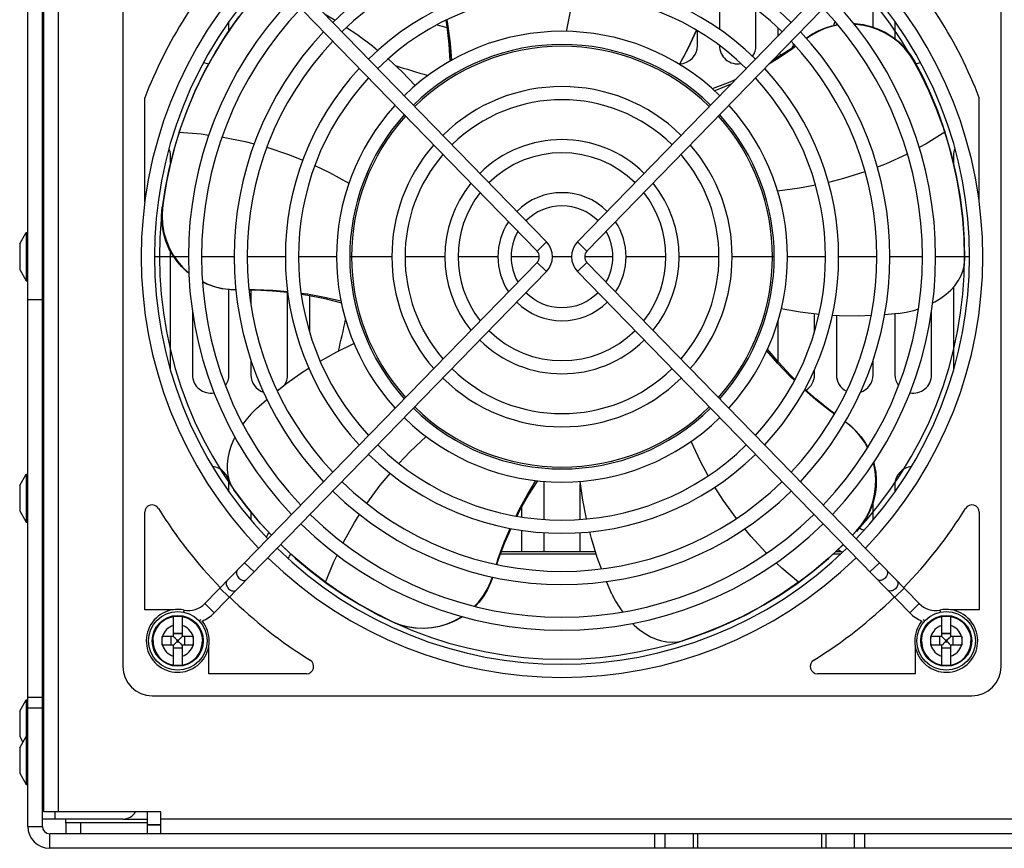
# Model space of a CAD drawing. Header units: millimetres. Extents: x -2579 to 1363, y -329 to 2298.
# Tile 124 of 256: x -1822 to -1687, y 1886 to 1999. Entities that reach past the tile are written whole.
import ezdxf

# ---------------------------------------------------------------- set-up
doc = ezdxf.new("R2010")
doc.units = ezdxf.units.MM
doc.header["$LTSCALE"] = 30.734
doc.layers.get('0').update_dxf_attribs({"linetype": 'CONTINUOUS'})

msp = doc.modelspace()

# ---------------------------------------------------------------- linework, layer by layer
at = {"color": 7}
for p, q in [((-1820.74, 1888.82), (-1820.74, 2042.82)), ((-1818.74, 1888.82), (-1818.74, 2042.82)), ((-1818.54, 1890.82), (-1818.54, 2042.52)), ((-1816.54, 1890.82), (-1816.54, 2042.52)), ((-1807.74, 2022.67), (-1807.74, 1910.67)), ((-1687.74, 1910.67), (-1687.74, 2022.67)), ((-1749.86, 1968.69), (-1795.25, 2015.34)), ((-1745.62, 1968.69), (-1700.23, 2015.34)), ((-1751.15, 1967.44), (-1796.54, 2014.08)), ((-1744.33, 1967.44), (-1698.94, 2014.08)), ((-1726.24, 2003.91), (-1726.24, 1997.76)), ((-1705.24, 1998.04), (-1705.24, 2002.67)), ((-1721.24, 1995.52), (-1721.24, 2000.53)), ((-1793.54, 1997.12), (-1791.9, 1999.45)), ((-1780.17, 1999.84), (-1778.75, 1999)), ((-1793.24, 1997.55), (-1793.24, 1998.8)), ((-1718.24, 1997.95), (-1718.24, 1996.83)), ((-1710.24, 1998.59), (-1710.24, 1998.36)), ((-1702.24, 1998.8), (-1702.24, 1996.45)), ((-1729.24, 1995.52), (-1729.24, 1997.55)), ((-1726.24, 1995.54), (-1726.24, 1995.52)), ((-1699.59, 1993.26), (-1698.38, 1990.93)), ((-1797.84, 1989.36), (-1796.53, 1992.05)), ((-1804.74, 1974.19), (-1804.74, 1988.4)), ((-1690.74, 1974.19), (-1690.74, 1988.4)), ((-1696.29, 1986.12), (-1695.45, 1983.72)), ((-1800.79, 1981.18), (-1800.06, 1983.61)), ((-1800.05, 1983.67), (-1800.06, 1983.61)), ((-1695.43, 1983.67), (-1695.45, 1983.72)), ((-1801.42, 1978.64), (-1800.79, 1981.18)), ((-1801.24, 1979.48), (-1801.24, 1980.52)), ((-1694.24, 1980.52), (-1694.24, 1979.34)), ((-1801.93, 1976.06), (-1801.42, 1978.64)), ((-1802.32, 1973.46), (-1801.93, 1976.06)), ((-1692.99, 1971.89), (-1692.79, 1968.95)), ((-1821.84, 1968.41), (-1820.94, 1969.97)), ((-1820.94, 1969.97), (-1820.94, 1963.37)), ((-1820.94, 1969.97), (-1820.74, 1969.97)), ((-1821.84, 1968.41), (-1821.84, 1964.93)), ((-1818.74, 1968.27), (-1818.54, 1968.27)), ((-1751.15, 1967.44), (-1749.86, 1968.69)), ((-1744.33, 1967.44), (-1745.62, 1968.69)), ((-1692.79, 1968.95), (-1692.74, 1966.11)), ((-1801.24, 1951.18), (-1801.24, 1967.44)), ((-1798.79, 1966.67), (-1803.44, 1966.67)), ((-1792.54, 1966.67), (-1796.99, 1966.67)), ((-1751.15, 1965.9), (-1796.54, 1919.26)), ((-1785.54, 1966.67), (-1790.74, 1966.67)), ((-1778.54, 1966.67), (-1783.74, 1966.67)), ((-1770.99, 1966.67), (-1776.74, 1966.67)), ((-1763.74, 1966.67), (-1769.19, 1966.67)), ((-1756.49, 1966.67), (-1761.94, 1966.67)), ((-1750.84, 1966.67), (-1754.69, 1966.67)), ((-1751.15, 1965.9), (-1749.86, 1964.65)), ((-1746.44, 1966.67), (-1749.04, 1966.67)), ((-1744.33, 1965.9), (-1745.62, 1964.65)), ((-1740.79, 1966.67), (-1744.64, 1966.67)), ((-1744.33, 1965.9), (-1698.94, 1919.26)), ((-1733.54, 1966.67), (-1738.99, 1966.67)), ((-1726.29, 1966.67), (-1731.74, 1966.67)), ((-1718.74, 1966.67), (-1724.49, 1966.67)), ((-1711.74, 1966.67), (-1716.94, 1966.67)), ((-1704.74, 1966.67), (-1709.94, 1966.67)), ((-1698.49, 1966.67), (-1702.94, 1966.67)), ((-1692.04, 1966.67), (-1696.69, 1966.67)), ((-1692.81, 1965.39), (-1692.74, 1966.11)), ((-1821.84, 1964.93), (-1820.94, 1963.37)), ((-1818.74, 1965.07), (-1818.54, 1965.07)), ((-1749.86, 1964.65), (-1795.25, 1918)), ((-1745.62, 1964.65), (-1700.23, 1918)), ((-1820.94, 1963.37), (-1820.74, 1963.37)), ((-1793.24, 1950.52), (-1793.24, 1962.18)), ((-1790.24, 1962.14), (-1790.24, 1960.17)), ((-1785.24, 1950.52), (-1785.24, 1961.81)), ((-1694.24, 1962.53), (-1694.24, 1951.18)), ((-1820.74, 1960.82), (-1818.74, 1960.82)), ((-1782.24, 1961.37), (-1782.24, 1956.41)), ((-1798.24, 1959.24), (-1798.24, 1950.52)), ((-1713.24, 1956.41), (-1713.24, 1958.85)), ((-1701.79, 1958.92), (-1703.65, 1958.74)), ((-1702.24, 1958.88), (-1702.24, 1950.52)), ((-1697.24, 1950.52), (-1697.24, 1959.24)), ((-1718.24, 1957.82), (-1718.24, 1952.35)), ((-1710.24, 1958.62), (-1710.24, 1950.52)), ((-1790.24, 1952.52), (-1790.24, 1950.52)), ((-1705.24, 1950.52), (-1705.24, 1952.52)), ((-1713.24, 1950.52), (-1713.24, 1951.24)), ((-1789.47, 1945.93), (-1788.07, 1947.17)), ((-1708.45, 1943.64), (-1709.05, 1944.1)), ((-1821.84, 1935.41), (-1820.94, 1936.97)), ((-1820.94, 1936.97), (-1820.94, 1930.37)), ((-1820.94, 1936.97), (-1820.74, 1936.97)), ((-1821.84, 1935.41), (-1821.84, 1931.93)), ((-1793.24, 1934.54), (-1793.24, 1935.52)), ((-1792.93, 1935.42), (-1792.56, 1934.79)), ((-1750.24, 1935.52), (-1750.24, 1930.76)), ((-1745.24, 1930.76), (-1745.24, 1935.52)), ((-1702.24, 1935.52), (-1702.24, 1934.54)), ((-1821.84, 1931.93), (-1820.94, 1930.37)), ((-1753.24, 1931.09), (-1753.24, 1932.43)), ((-1705.24, 1930.67), (-1705.24, 1933.05)), ((-1804.74, 1918.42), (-1804.74, 1931.74)), ((-1790.24, 1931.8), (-1790.24, 1930.67)), ((-1690.74, 1931.74), (-1690.74, 1918.42)), ((-1820.94, 1930.37), (-1820.74, 1930.37)), ((-1787.43, 1928.62), (-1788.97, 1930.27)), ((-1753.24, 1926.36), (-1753.24, 1929.27)), ((-1750.24, 1928.96), (-1750.24, 1926.36)), ((-1745.24, 1926.36), (-1745.24, 1928.96)), ((-1707.57, 1929.1), (-1708.04, 1928.62)), ((-1743.06, 1926.04), (-1756.14, 1926.04)), ((-1743.16, 1926.36), (-1756.02, 1926.36)), ((-1711.35, 1925.43), (-1713.35, 1923.75)), ((-1709.65, 1926.04), (-1710.64, 1926.04)), ((-1709.62, 1926.36), (-1710.29, 1926.36)), ((-1710.24, 1926.41), (-1710.24, 1926.36)), ((-1791.1, 1924.85), (-1789.81, 1923.6)), ((-1780.07, 1922.17), (-1782.49, 1924.04)), ((-1704.38, 1924.85), (-1705.67, 1923.6)), ((-1713.35, 1923.75), (-1715.36, 1922.21)), ((-1794.49, 1921.37), (-1793.2, 1920.12)), ((-1780.07, 1922.17), (-1780.02, 1922.14)), ((-1777.93, 1920.7), (-1780.02, 1922.14)), ((-1740.91, 1920.57), (-1741.65, 1922.29)), ((-1715.41, 1922.17), (-1717.93, 1920.45)), ((-1715.41, 1922.17), (-1715.36, 1922.21)), ((-1700.99, 1921.37), (-1702.28, 1920.12)), ((-1796.54, 1919.26), (-1795.25, 1918)), ((-1698.94, 1919.26), (-1700.23, 1918)), ((-1800.82, 1918.42), (-1804.74, 1918.42)), ((-1800.84, 1914.77), (-1800.84, 1917.48)), ((-1799.64, 1917.48), (-1799.64, 1914.77)), ((-1799.38, 1918.38), (-1799.44, 1918.09)), ((-1771.06, 1916.86), (-1773.42, 1918.03)), ((-1696.1, 1918.38), (-1696.04, 1918.09)), ((-1695.84, 1914.77), (-1695.84, 1917.48)), ((-1690.74, 1918.42), (-1694.65, 1918.42)), ((-1694.64, 1917.48), (-1694.64, 1914.77)), ((-1797.08, 1917.08), (-1797.3, 1916.88)), ((-1698.4, 1917.08), (-1698.18, 1916.88)), ((-1802.36, 1914.71), (-1802.36, 1914.77)), ((-1800.84, 1914.77), (-1802.36, 1914.77)), ((-1802.36, 1913.69), (-1802.36, 1914.71)), ((-1801.18, 1914.77), (-1801.18, 1913.57)), ((-1799.64, 1915.19), (-1800.84, 1915.19)), ((-1799.64, 1915.12), (-1800.84, 1915.12)), ((-1800.76, 1914.69), (-1800.84, 1914.77)), ((-1799.72, 1914.69), (-1799.64, 1914.77)), ((-1798.12, 1914.77), (-1799.64, 1914.77)), ((-1799.29, 1913.57), (-1799.29, 1914.77)), ((-1798.12, 1914.77), (-1798.12, 1914.65)), ((-1798.12, 1914.65), (-1798.12, 1913.63)), ((-1728.59, 1915.11), (-1731.27, 1914.19)), ((-1697.36, 1914.71), (-1697.36, 1914.77)), ((-1695.84, 1914.77), (-1697.36, 1914.77)), ((-1697.36, 1913.69), (-1697.36, 1914.71)), ((-1696.18, 1914.77), (-1696.18, 1913.57)), ((-1694.64, 1915.19), (-1695.84, 1915.19)), ((-1694.64, 1915.12), (-1695.84, 1915.12)), ((-1695.76, 1914.69), (-1695.84, 1914.77)), ((-1694.72, 1914.69), (-1694.64, 1914.77)), ((-1693.12, 1914.77), (-1694.64, 1914.77)), ((-1694.29, 1913.57), (-1694.29, 1914.77)), ((-1693.12, 1914.77), (-1693.12, 1914.65)), ((-1693.12, 1914.65), (-1693.12, 1913.63)), ((-1802.36, 1913.57), (-1802.36, 1913.69)), ((-1800.84, 1913.57), (-1802.36, 1913.57)), ((-1800.76, 1913.65), (-1800.84, 1913.57)), ((-1800.84, 1910.86), (-1800.84, 1913.57)), ((-1800.84, 1913.22), (-1799.64, 1913.22)), ((-1799.64, 1913.15), (-1800.84, 1913.15)), ((-1800.35, 1914.28), (-1800.43, 1914.36)), ((-1800.35, 1914.06), (-1800.43, 1913.98)), ((-1800.35, 1914.28), (-1800.35, 1914.06)), ((-1800.13, 1914.28), (-1800.35, 1914.28)), ((-1800.35, 1914.06), (-1800.13, 1914.06)), ((-1800.13, 1914.28), (-1800.04, 1914.36)), ((-1800.13, 1914.06), (-1800.13, 1914.28)), ((-1800.13, 1914.06), (-1800.04, 1913.98)), ((-1799.72, 1913.65), (-1799.64, 1913.57)), ((-1799.64, 1913.57), (-1799.64, 1910.86)), ((-1798.12, 1913.57), (-1799.64, 1913.57)), ((-1798.12, 1913.63), (-1798.12, 1913.57)), ((-1795.99, 1909.67), (-1795.99, 1913.58)), ((-1731.97, 1914.03), (-1731.27, 1914.19)), ((-1699.49, 1913.58), (-1699.49, 1909.67)), ((-1697.36, 1913.57), (-1697.36, 1913.69)), ((-1695.84, 1913.57), (-1697.36, 1913.57)), ((-1695.76, 1913.65), (-1695.84, 1913.57)), ((-1695.84, 1910.86), (-1695.84, 1913.57)), ((-1695.84, 1913.22), (-1694.64, 1913.22)), ((-1694.64, 1913.15), (-1695.84, 1913.15)), ((-1695.35, 1914.28), (-1695.43, 1914.36)), ((-1695.35, 1914.06), (-1695.43, 1913.98)), ((-1695.35, 1914.28), (-1695.35, 1914.06)), ((-1695.13, 1914.28), (-1695.35, 1914.28)), ((-1695.35, 1914.06), (-1695.13, 1914.06)), ((-1695.13, 1914.28), (-1695.04, 1914.36)), ((-1695.13, 1914.06), (-1695.13, 1914.28)), ((-1695.13, 1914.06), (-1695.04, 1913.98)), ((-1694.72, 1913.65), (-1694.64, 1913.57)), ((-1694.64, 1913.57), (-1694.64, 1910.86)), ((-1693.12, 1913.57), (-1694.64, 1913.57)), ((-1693.12, 1913.63), (-1693.12, 1913.57)), ((-1782.67, 1909.67), (-1795.99, 1909.67)), ((-1699.49, 1909.67), (-1712.81, 1909.67)), ((-1818.74, 1906.41), (-1820.74, 1906.41)), ((-1803.74, 1906.67), (-1691.74, 1906.67)), ((-1821.84, 1904.56), (-1820.94, 1906.12)), ((-1820.94, 1906.12), (-1820.94, 1901.12)), ((-1820.94, 1906.12), (-1820.74, 1906.12)), ((-1821.84, 1904.56), (-1821.84, 1901.08)), ((-1818.74, 1904.99), (-1820.74, 1904.99)), ((-1821.84, 1899.56), (-1820.94, 1901.12)), ((-1821.84, 1901.08), (-1821.4, 1900.32)), ((-1820.94, 1901.12), (-1820.94, 1894.52)), ((-1820.94, 1901.12), (-1820.74, 1901.12)), ((-1821.84, 1899.56), (-1821.84, 1896.08)), ((-1818.74, 1899.42), (-1818.54, 1899.42)), ((-1821.84, 1896.08), (-1820.94, 1894.52)), ((-1818.74, 1896.22), (-1818.54, 1896.22)), ((-1820.94, 1894.52), (-1820.74, 1894.52)), ((-1802.54, 1890.82), (-1818.54, 1890.82)), ((-1817.04, 1890.82), (-1817.04, 1889.82)), ((-1804.44, 1890.82), (-1804.44, 1889.09)), ((-1802.54, 1887.82), (-1802.54, 1890.82)), ((-1807.74, 1889.82), (-1818.74, 1889.82)), ((-1815.54, 1889.32), (-1815.54, 1889.82)), ((-1815.54, 1889.32), (-1815.54, 1887.82)), ((-1804.44, 1889.32), (-1815.54, 1889.32)), ((-1813.54, 1889.32), (-1813.54, 1887.82)), ((-1807.74, 1889.82), (-1804.44, 1889.82)), ((-1804.44, 1889.09), (-1802.54, 1889.09)), ((-1804.44, 1889.02), (-1804.44, 1887.82)), ((-1804.44, 1889.02), (-1802.54, 1889.02)), ((-1188.94, 1889.82), (-1802.54, 1889.82)), ((-1820.74, 1888.82), (-1818.74, 1888.82)), ((-1817.74, 1885.82), (-1817.74, 1887.82)), ((-1173.74, 1887.82), (-1817.74, 1887.82)), ((-1735.07, 1885.82), (-1735.07, 1887.82)), ((-1733.65, 1885.82), (-1733.65, 1887.82)), ((-1729.82, 1887.82), (-1729.82, 1885.82)), ((-1729.24, 1887.82), (-1729.24, 1885.82)), ((-1712.24, 1885.82), (-1712.24, 1887.82)), ((-1711.65, 1885.82), (-1711.65, 1887.82)), ((-1707.82, 1887.82), (-1707.82, 1885.82)), ((-1706.41, 1887.82), (-1706.41, 1885.82)), ((-1173.74, 1885.82), (-1817.74, 1885.82))]:
    msp.add_line(p, q, dxfattribs=at)
for points in [[(-1746.31, 2002.64), (-1746.6, 2000.42), (-1747.16, 1997.46)], [(-1777.18, 1998), (-1775.79, 1997.08), (-1773.63, 1995.47), (-1772.91, 1994.86)], [(-1763.62, 1998.98), (-1763.47, 1998.09), (-1763.2, 1995.71), (-1763.05, 1993.39)], [(-1763.49, 1999.04), (-1763.33, 1998.18), (-1763.02, 1995.82), (-1762.83, 1993.51)], [(-1714.38, 1996.53), (-1713.61, 1997.07), (-1712.76, 1997.53), (-1711.85, 1997.92), (-1710.88, 1998.23), (-1710.07, 1998.39)], [(-1710, 1998.3), (-1710.78, 1998.16), (-1711.81, 1997.84), (-1712.8, 1997.42), (-1713.7, 1996.92), (-1714.31, 1996.49)], [(-1707.85, 1998.53), (-1707.7, 1998.53), (-1706.61, 1998.4), (-1705.55, 1998.15), (-1704.51, 1997.78), (-1703.49, 1997.29), (-1702.52, 1996.68), (-1701.63, 1995.97), (-1700.83, 1995.16)], [(-1699.59, 1993.26), (-1700.23, 1994.27), (-1700.96, 1995.17), (-1701.78, 1995.97), (-1702.66, 1996.65), (-1703.58, 1997.22), (-1704.54, 1997.68), (-1705.53, 1998.03), (-1706.54, 1998.27), (-1707.59, 1998.41), (-1707.76, 1998.42)], [(-1796.53, 1992.05), (-1795.1, 1994.63), (-1793.54, 1997.12)], [(-1729.38, 1997.63), (-1730.47, 1995.27), (-1731.7, 1992.96)], [(-1715.77, 1995.42), (-1716.44, 1994.93), (-1718.44, 1993.6), (-1719.47, 1992.98)], [(-1715.83, 1995.5), (-1716.42, 1995.08), (-1718.51, 1993.74), (-1719.01, 1993.45)], [(-1700.83, 1995.16), (-1700.15, 1994.3), (-1699.56, 1993.37)], [(-1771.51, 1993.7), (-1769.6, 1991.93), (-1767.78, 1990.05)], [(-1699.59, 1993.26), (-1699.59, 1993.29), (-1699.58, 1993.32), (-1699.57, 1993.34), (-1699.56, 1993.37)], [(-1699.56, 1993.37), (-1698.41, 1991.16), (-1697.38, 1988.91), (-1696.45, 1986.64), (-1695.68, 1984.44)], [(-1724.01, 1990.89), (-1725.03, 1990.45), (-1727.2, 1989.62)], [(-1724.62, 1990.27), (-1724.74, 1990.21), (-1726.86, 1989.32)], [(-1698.38, 1990.93), (-1697.27, 1988.54), (-1696.29, 1986.12)], [(-1800.05, 1983.67), (-1799.02, 1986.54), (-1797.84, 1989.36)], [(-1800.05, 1983.67), (-1797.05, 1983.44), (-1796, 1983.29)], [(-1794.18, 1983.04), (-1794.04, 1983.02), (-1791.04, 1982.42), (-1789.8, 1982.08)], [(-1695.43, 1983.67), (-1697.99, 1982.09), (-1698.92, 1981.59)], [(-1695.43, 1983.67), (-1694.57, 1980.74), (-1693.87, 1977.77)], [(-1788.05, 1981.62), (-1785.13, 1980.65), (-1783.16, 1979.86)], [(-1700.54, 1980.73), (-1700.67, 1980.66), (-1703.45, 1979.38), (-1704.65, 1978.92)], [(-1781.5, 1979.14), (-1779.49, 1978.19), (-1776.85, 1976.73)], [(-1706.34, 1978.27), (-1709.27, 1977.34), (-1711.33, 1976.82)], [(-1693.87, 1977.77), (-1693.35, 1974.82), (-1692.99, 1971.89)], [(-1713.09, 1976.43), (-1715.28, 1976.02), (-1718.28, 1975.64)], [(-1802.38, 1971.08), (-1802.44, 1972.24), (-1802.37, 1973.42)], [(-1802.32, 1973.46), (-1802.39, 1972.27), (-1802.33, 1971.1), (-1802.13, 1969.93), (-1801.8, 1968.82), (-1801.37, 1967.8), (-1800.85, 1966.87), (-1800.25, 1966.02), (-1799.58, 1965.24), (-1798.81, 1964.53), (-1798.74, 1964.47)], [(-1798.73, 1964.4), (-1798.94, 1964.56), (-1799.68, 1965.27), (-1800.34, 1966.03), (-1800.92, 1966.87), (-1801.44, 1967.8), (-1801.86, 1968.81), (-1802.18, 1969.92), (-1802.38, 1971.08)], [(-1697.08, 1960.35), (-1696.81, 1960.49), (-1695.99, 1960.99), (-1695.27, 1961.53), (-1694.63, 1962.1), (-1694.07, 1962.71), (-1693.61, 1963.35), (-1693.24, 1964), (-1692.97, 1964.68), (-1692.81, 1965.39)], [(-1796.87, 1963.26), (-1796.11, 1962.91), (-1795.09, 1962.56), (-1794.06, 1962.33), (-1793.05, 1962.2), (-1792.31, 1962.19)], [(-1792.31, 1962.15), (-1793.18, 1962.17), (-1794.2, 1962.3), (-1795.24, 1962.55), (-1796.25, 1962.91), (-1796.86, 1963.2)], [(-1790.5, 1962.2), (-1789.67, 1962.21), (-1787.27, 1962.11), (-1785.23, 1961.93)], [(-1790.5, 1962.15), (-1789.73, 1962.14), (-1787.29, 1962.02), (-1785.22, 1961.81)], [(-1783.39, 1961.69), (-1782.52, 1961.58), (-1780.19, 1961.14), (-1777.93, 1960.62)], [(-1783.37, 1961.55), (-1782.48, 1961.42), (-1780.13, 1960.94), (-1777.89, 1960.37)], [(-1712.62, 1958.78), (-1715.2, 1959.09), (-1717.78, 1959.54)], [(-1701.79, 1958.92), (-1700.71, 1959.09), (-1699.68, 1959.33), (-1699.01, 1959.54)], [(-1705.5, 1958.62), (-1707.17, 1958.56), (-1709.87, 1958.59), (-1710.8, 1958.65)], [(-1780.79, 1952.41), (-1778.52, 1953.68), (-1776.17, 1954.83)], [(-1715.97, 1949.74), (-1716.6, 1950.35), (-1718.24, 1952.07), (-1719.75, 1953.82)], [(-1715.91, 1949.87), (-1716.54, 1950.5), (-1718.16, 1952.26), (-1719.65, 1954.05)], [(-1786.64, 1948.36), (-1785.33, 1949.39), (-1783.13, 1950.95), (-1782.33, 1951.44)], [(-1710.51, 1945.15), (-1711.19, 1945.64), (-1713.07, 1947.12), (-1714.62, 1948.47)], [(-1710.48, 1945.2), (-1711.11, 1945.65), (-1713.01, 1947.18), (-1714.56, 1948.57)], [(-1789.47, 1945.93), (-1790.24, 1945.16), (-1790.93, 1944.35), (-1791.35, 1943.79)], [(-1709.03, 1944.13), (-1708.32, 1943.59), (-1707.58, 1942.89), (-1706.88, 1942.07), (-1706.27, 1941.18), (-1705.96, 1940.6)], [(-1705.99, 1940.55), (-1706.38, 1941.26), (-1707, 1942.14), (-1707.7, 1942.95), (-1708.45, 1943.64)], [(-1792.43, 1942.01), (-1792.57, 1941.73), (-1792.94, 1940.85), (-1793.21, 1939.99), (-1793.39, 1939.15), (-1793.48, 1938.33), (-1793.48, 1937.54), (-1793.39, 1936.8), (-1793.21, 1936.09), (-1792.93, 1935.42)], [(-1770.03, 1938.41), (-1768.5, 1940.03), (-1766.3, 1942.1)], [(-1727.75, 1936.74), (-1728.82, 1938.69), (-1730.11, 1941.42)], [(-1707.57, 1929.1), (-1706.82, 1930.01), (-1706.18, 1930.99), (-1705.66, 1932.04), (-1705.27, 1933.13), (-1705.02, 1934.2), (-1704.89, 1935.26), (-1704.87, 1936.29), (-1704.96, 1937.3), (-1705.15, 1938.32), (-1705.19, 1938.47)], [(-1705.15, 1938.53), (-1705.07, 1938.24), (-1704.88, 1937.23), (-1704.8, 1936.23), (-1704.83, 1935.23), (-1704.97, 1934.17), (-1705.22, 1933.1), (-1705.61, 1932.02), (-1706.13, 1930.98)], [(-1774.41, 1932.95), (-1772.59, 1935.43), (-1771.23, 1937.06)], [(-1754.02, 1931.23), (-1753.64, 1932.02), (-1752.51, 1934.1), (-1751.31, 1936.08)], [(-1753.88, 1931.2), (-1753.48, 1932.01), (-1752.3, 1934.09), (-1751.06, 1936.06)], [(-1744.39, 1930.83), (-1744.9, 1933.39), (-1745.26, 1935.97)], [(-1788.97, 1930.27), (-1790.85, 1932.52), (-1792.56, 1934.79)], [(-1723.91, 1930.88), (-1725.7, 1933.38), (-1726.84, 1935.18)], [(-1777.66, 1927.55), (-1777.6, 1927.68), (-1776.09, 1930.35), (-1775.39, 1931.43)], [(-1706.13, 1930.98), (-1706.76, 1930.01), (-1707.51, 1929.1)], [(-1756.7, 1924.62), (-1756.45, 1925.42), (-1755.62, 1927.66), (-1754.82, 1929.54)], [(-1756.65, 1924.6), (-1756.41, 1925.34), (-1755.54, 1927.62), (-1754.7, 1929.52)], [(-1719.79, 1926.13), (-1719.89, 1926.23), (-1721.96, 1928.48), (-1722.77, 1929.48)], [(-1742.34, 1924.02), (-1742.92, 1925.58), (-1743.72, 1928.15), (-1743.95, 1929.07)], [(-1782.49, 1924.04), (-1784.8, 1926.03), (-1786.16, 1927.34)], [(-1709.3, 1927.33), (-1709.42, 1927.22), (-1711.35, 1925.43)], [(-1780.07, 1922.17), (-1778.92, 1924.96), (-1778.46, 1925.9)], [(-1715.41, 1922.17), (-1717.7, 1924.12), (-1718.46, 1924.85)], [(-1792.09, 1923.84), (-1792.16, 1923.74), (-1792.21, 1923.62), (-1792.22, 1923.48), (-1792.21, 1923.33), (-1792.17, 1923.18), (-1792.1, 1923.03), (-1792, 1922.89), (-1791.88, 1922.75), (-1791.75, 1922.64), (-1791.6, 1922.55), (-1791.45, 1922.48), (-1791.3, 1922.44), (-1791.15, 1922.43), (-1791.01, 1922.46), (-1790.89, 1922.51), (-1790.8, 1922.58)], [(-1759.68, 1918.9), (-1759.13, 1919.48), (-1758.48, 1920.35), (-1757.93, 1921.26), (-1757.5, 1922.19), (-1757.25, 1922.9)], [(-1757.21, 1922.89), (-1757.49, 1922.09), (-1757.91, 1921.2), (-1758.43, 1920.32), (-1759.05, 1919.48), (-1759.61, 1918.88)], [(-1703.39, 1923.84), (-1703.32, 1923.74), (-1703.27, 1923.62), (-1703.25, 1923.48), (-1703.27, 1923.33), (-1703.31, 1923.18), (-1703.38, 1923.03), (-1703.47, 1922.89), (-1703.59, 1922.75), (-1703.73, 1922.64), (-1703.87, 1922.55), (-1704.03, 1922.48), (-1704.18, 1922.44), (-1704.33, 1922.43), (-1704.46, 1922.46), (-1704.58, 1922.51), (-1704.68, 1922.58)], [(-1793.5, 1922.38), (-1793.57, 1922.28), (-1793.62, 1922.16), (-1793.64, 1922.03), (-1793.63, 1921.88), (-1793.58, 1921.73), (-1793.51, 1921.58), (-1793.42, 1921.43), (-1793.3, 1921.3), (-1793.17, 1921.19), (-1793.02, 1921.09), (-1792.87, 1921.03), (-1792.71, 1920.99), (-1792.57, 1920.98), (-1792.43, 1921), (-1792.31, 1921.05), (-1792.21, 1921.13)], [(-1701.98, 1922.38), (-1701.9, 1922.28), (-1701.86, 1922.16), (-1701.84, 1922.03), (-1701.85, 1921.88), (-1701.89, 1921.73), (-1701.96, 1921.58), (-1702.06, 1921.43), (-1702.18, 1921.3), (-1702.31, 1921.19), (-1702.46, 1921.09), (-1702.61, 1921.03), (-1702.76, 1920.99), (-1702.91, 1920.98), (-1703.05, 1921), (-1703.17, 1921.05), (-1703.27, 1921.13)], [(-1773.42, 1918.03), (-1775.71, 1919.32), (-1777.93, 1920.7)], [(-1740.91, 1920.57), (-1740.42, 1919.6), (-1739.86, 1918.69), (-1739.46, 1918.12)], [(-1717.93, 1920.45), (-1720.54, 1918.87), (-1723.18, 1917.46)], [(-1803.61, 1914.17), (-1803.59, 1914.5), (-1803.54, 1914.84), (-1803.46, 1915.16), (-1803.34, 1915.47), (-1803.2, 1915.78), (-1803.03, 1916.06), (-1802.82, 1916.33), (-1802.6, 1916.58), (-1802.35, 1916.8), (-1802.08, 1916.99), (-1801.79, 1917.16), (-1801.48, 1917.3), (-1801.16, 1917.41), (-1800.84, 1917.48)], [(-1800.84, 1917.48), (-1800.54, 1917.53), (-1800.24, 1917.54), (-1799.94, 1917.53), (-1799.64, 1917.48)], [(-1799.64, 1917.48), (-1799.31, 1917.41), (-1799, 1917.3), (-1798.69, 1917.16), (-1798.4, 1916.99), (-1798.13, 1916.8), (-1797.88, 1916.58), (-1797.65, 1916.33), (-1797.45, 1916.06), (-1797.28, 1915.78), (-1797.13, 1915.47), (-1797.02, 1915.16), (-1796.94, 1914.84), (-1796.89, 1914.5), (-1796.87, 1914.17)], [(-1771.06, 1916.86), (-1769.95, 1916.42), (-1768.83, 1916.12), (-1767.68, 1915.95), (-1766.55, 1915.92), (-1765.47, 1916), (-1764.43, 1916.2), (-1763.43, 1916.5), (-1762.47, 1916.9), (-1761.54, 1917.4), (-1761.41, 1917.49)], [(-1761.33, 1917.47), (-1761.46, 1917.38), (-1762.41, 1916.86), (-1763.41, 1916.44), (-1764.46, 1916.13), (-1765.56, 1915.93), (-1766.7, 1915.86), (-1767.84, 1915.91), (-1768.96, 1916.09)], [(-1723.18, 1917.46), (-1725.86, 1916.21), (-1728.59, 1915.11)], [(-1698.61, 1914.17), (-1698.59, 1914.5), (-1698.54, 1914.84), (-1698.46, 1915.16), (-1698.34, 1915.47), (-1698.2, 1915.78), (-1698.03, 1916.06), (-1697.82, 1916.33), (-1697.6, 1916.58), (-1697.35, 1916.8), (-1697.08, 1916.99), (-1696.79, 1917.16), (-1696.48, 1917.3), (-1696.16, 1917.41), (-1695.84, 1917.48)], [(-1695.84, 1917.48), (-1695.54, 1917.53), (-1695.24, 1917.54), (-1694.94, 1917.53), (-1694.64, 1917.48)], [(-1694.64, 1917.48), (-1694.31, 1917.41), (-1694, 1917.3), (-1693.69, 1917.16), (-1693.4, 1916.99), (-1693.13, 1916.8), (-1692.88, 1916.58), (-1692.65, 1916.33), (-1692.45, 1916.06), (-1692.28, 1915.78), (-1692.13, 1915.47), (-1692.02, 1915.16), (-1691.94, 1914.84), (-1691.89, 1914.5), (-1691.87, 1914.17)], [(-1768.96, 1916.09), (-1770.02, 1916.39), (-1771.04, 1916.8)], [(-1738.09, 1916.54), (-1737.86, 1916.31), (-1737.13, 1915.69), (-1736.39, 1915.16), (-1735.65, 1914.73), (-1734.89, 1914.4), (-1734.15, 1914.16), (-1733.41, 1914.02), (-1732.69, 1913.97), (-1731.97, 1914.03)], [(-1800.43, 1914.36), (-1800.6, 1914.53), (-1800.76, 1914.69)], [(-1800.04, 1914.36), (-1799.88, 1914.53), (-1799.72, 1914.69)], [(-1695.43, 1914.36), (-1695.6, 1914.53), (-1695.76, 1914.69)], [(-1695.04, 1914.36), (-1694.88, 1914.53), (-1694.72, 1914.69)], [(-1803.61, 1914.17), (-1803.59, 1913.84), (-1803.54, 1913.5), (-1803.46, 1913.18), (-1803.34, 1912.87), (-1803.2, 1912.56), (-1803.03, 1912.28), (-1802.82, 1912.01), (-1802.6, 1911.76), (-1802.35, 1911.54), (-1802.08, 1911.35), (-1801.79, 1911.18), (-1801.48, 1911.04), (-1801.16, 1910.93), (-1800.84, 1910.86)], [(-1800.43, 1913.98), (-1800.6, 1913.81), (-1800.76, 1913.65)], [(-1800.04, 1913.98), (-1799.88, 1913.81), (-1799.72, 1913.65)], [(-1799.64, 1910.86), (-1799.31, 1910.93), (-1799, 1911.04), (-1798.69, 1911.18), (-1798.4, 1911.35), (-1798.13, 1911.54), (-1797.88, 1911.76), (-1797.65, 1912.01), (-1797.45, 1912.28), (-1797.28, 1912.56), (-1797.13, 1912.87), (-1797.02, 1913.18), (-1796.94, 1913.5), (-1796.89, 1913.84), (-1796.87, 1914.17)], [(-1698.61, 1914.17), (-1698.59, 1913.84), (-1698.54, 1913.5), (-1698.46, 1913.18), (-1698.34, 1912.87), (-1698.2, 1912.56), (-1698.03, 1912.28), (-1697.82, 1912.01), (-1697.6, 1911.76), (-1697.35, 1911.54), (-1697.08, 1911.35), (-1696.79, 1911.18), (-1696.48, 1911.04), (-1696.16, 1910.93), (-1695.84, 1910.86)], [(-1695.43, 1913.98), (-1695.6, 1913.81), (-1695.76, 1913.65)], [(-1695.04, 1913.98), (-1694.88, 1913.81), (-1694.72, 1913.65)], [(-1694.64, 1910.86), (-1694.31, 1910.93), (-1694, 1911.04), (-1693.69, 1911.18), (-1693.4, 1911.35), (-1693.13, 1911.54), (-1692.88, 1911.76), (-1692.65, 1912.01), (-1692.45, 1912.28), (-1692.28, 1912.56), (-1692.13, 1912.87), (-1692.02, 1913.18), (-1691.94, 1913.5), (-1691.89, 1913.84), (-1691.87, 1914.17)], [(-1799.64, 1910.86), (-1799.94, 1910.81), (-1800.24, 1910.8), (-1800.54, 1910.81), (-1800.84, 1910.86)], [(-1694.64, 1910.86), (-1694.94, 1910.81), (-1695.24, 1910.8), (-1695.54, 1910.81), (-1695.84, 1910.86)]]:
    msp.add_lwpolyline(points, dxfattribs=at)
for centre, radius in [((-1800.24, 1914.17), 4), ((-1800.24, 1914.17), 3.48), ((-1800.24, 1914.17), 3.48), ((-1695.24, 1914.17), 4), ((-1695.24, 1914.17), 3.48), ((-1695.24, 1914.17), 3.48)]:
    msp.add_circle(centre, radius, dxfattribs=at)
for centre, radius, start, end in [((-1747.74, 1966.67), 44.8, 45.6388, 134.3612), ((-1747.74, 1966.67), 61, 135.9908, 159.1356), ((-1747.74, 1966.67), 43, 45.6328, 134.3672), ((-1747.74, 1966.67), 61, 20.8644, 43.9572), ((-1747.74, 1966.67), 57.5, 136.1243, 223.8757), ((-1747.74, 1966.67), 57.5, 316.1243, 43.8757), ((-1747.74, 1966.67), 55.7, 136.1858, 223.8142), ((-1747.74, 1966.67), 55, 136.2127, 223.7873), ((-1747.74, 1966.67), 55, 316.2127, 43.7873), ((-1747.74, 1966.67), 55.7, 316.1858, 43.8142), ((-1747.74, 1966.67), 37.8, 45.6127, 134.3873), ((-1747.74, 1966.67), 51.05, 136.365, 223.635), ((-1747.74, 1966.67), 36, 45.6043, 134.3957), ((-1747.74, 1966.67), 51.05, 316.365, 43.635), ((-1747.74, 1966.67), 49.25, 136.4433, 223.5567), ((-1747.74, 1966.67), 49.25, 316.4433, 43.5567), ((-1734.02, 2103.84), 109.88, 253.7389, 254.4529), ((-1812.73, 1990.51), 50, 3.4444, 9.8303), ((-1610.57, 1952.95), 109.88, 155.3402, 155.628), ((-1747.74, 1966.67), 44.8, 136.6642, 223.3358), ((-1747.74, 1966.67), 30.8, 45.5749, 134.4251), ((-1775.23, 2017.54), 50, 330.5452, 336.5309), ((-1747.74, 1966.67), 44.8, 316.6642, 43.3358), ((-1747.74, 1966.67), 43, 136.7668, 223.2332), ((-1747.74, 1966.67), 29, 45.562, 134.438), ((-1747.74, 1966.67), 28.75, 45.5595, 134.4405), ((-1731.74, 1995.52), 2.5, 271.72, 360), ((-1723.74, 1995.52), 2.5, 180, 280.8371), ((-1723.74, 1995.52), 2.5, 324.4746, 360), ((-1747.74, 1966.67), 43, 316.7668, 43.2332), ((-1610.57, 1952.95), 113.88, 157.9094, 158.2574), ((-1715.74, 1995.52), 2.5, 204.6079, 212.7587), ((-1795.74, 1995.52), 2.5, 247.2913, 264.0518), ((-1734.02, 2103.84), 116.88, 251.7853, 254.0941), ((-1699.74, 1995.52), 2.5, 277.8697, 292.7087), ((-1747.74, 1966.67), 37.8, 137.1169, 222.8831), ((-1747.74, 1966.67), 37.8, 317.1169, 42.8831), ((-1747.74, 1966.67), 36, 137.2624, 222.7376), ((-1747.74, 1966.67), 23.25, 45.5083, 134.4917), ((-1747.74, 1966.67), 36, 317.2624, 42.7376), ((-1747.74, 1966.67), 30.8, 137.7764, 222.2236), ((-1747.74, 1966.67), 21.45, 45.4857, 134.5143), ((-1747.74, 1966.67), 30.8, 317.7764, 42.2236), ((-1747.74, 1966.67), 29, 137.9975, 222.0025), ((-1747.74, 1966.67), 28.75, 138.0299, 221.9701), ((-1747.74, 1966.67), 28.75, 318.0299, 41.9701), ((-1747.74, 1966.67), 29, 317.9975, 42.0025), ((-1747.74, 1966.67), 23.25, 138.9329, 221.0671), ((-1747.74, 1966.67), 16, 45.3857, 134.6143), ((-1747.74, 1966.67), 23.25, 318.9329, 41.0671), ((-1803.74, 1980.52), 2.5, 0, 22.4579), ((-1747.74, 1966.67), 21.45, 139.3306, 220.6694), ((-1747.74, 1966.67), 14.2, 45.3358, 134.6642), ((-1747.74, 1966.67), 21.45, 319.3306, 40.6694), ((-1691.74, 1980.52), 2.5, 157.5421, 180), ((-1747.74, 1966.67), 16, 141.0774, 218.9226), ((-1747.74, 1966.67), 16, 321.0774, 38.9226), ((-1747.74, 1966.67), 14.2, 141.9507, 218.0493), ((-1747.74, 1966.67), 8.75, 45.0593, 134.9407), ((-1747.74, 1966.67), 14.2, 321.9507, 38.0493), ((-1747.74, 1966.67), 6.95, 44.8722, 135.1278), ((-1747.74, 1966.67), 8.75, 146.8316, 213.1684), ((-1747.74, 1966.67), 8.75, 326.8316, 33.1684), ((-1747.74, 1966.67), 6.95, 150.1736, 209.8264), ((-1747.74, 1966.67), 6.95, 330.1736, 29.8264), ((-1751.94, 1966.67), 2.9, 315.7794, 44.2206), ((-1743.54, 1966.67), 2.9, 135.7794, 224.2206), ((-1751.94, 1966.67), 1.1, 315.7794, 44.2206), ((-1743.54, 1966.67), 1.1, 135.7794, 224.2206), ((-1747.74, 1966.67), 6.95, 224.8722, 315.1278), ((-1747.74, 1966.67), 8.75, 225.0593, 314.9407), ((-1884.9, 1980.39), 109.88, 345.9818, 348.2832), ((-1747.74, 1966.67), 14.2, 225.3358, 314.6642), ((-1747.74, 1966.67), 16, 225.3857, 314.6143), ((-1747.74, 1966.67), 21.45, 225.4857, 314.5143), ((-1795.74, 1950.52), 2.5, 180, 280.7814), ((-1795.74, 1950.52), 2.5, 323.804, 360), ((-1787.74, 1950.52), 2.5, 180, 251.708), ((-1787.74, 1950.52), 2.5, 325.8998, 360), ((-1747.74, 1966.67), 23.25, 225.5083, 314.4917), ((-1715.74, 1950.52), 2.5, 302.6673, 360), ((-1707.74, 1950.52), 2.5, 180, 243.0732), ((-1707.74, 1950.52), 2.5, 288.292, 360), ((-1699.74, 1950.52), 2.5, 180, 216.196), ((-1699.74, 1950.52), 2.5, 259.2186, 360), ((-1747.74, 1966.67), 29, 225.562, 314.438), ((-1747.74, 1966.67), 28.75, 225.5595, 314.4405), ((-1747.74, 1966.67), 30.8, 225.5749, 314.4251), ((-1747.74, 1966.67), 36, 225.6043, 314.3957), ((-1747.74, 1966.67), 37.8, 225.6127, 314.3873), ((-1795.74, 1935.52), 2.5, 0, 84.2802), ((-1699.74, 1935.52), 2.5, 95.7198, 180), ((-1747.74, 1935.52), 2.5, 169.6299, 180), ((-1747.74, 1966.67), 44.8, 225.6388, 314.3612), ((-1747.74, 1966.67), 43, 225.6328, 314.3672), ((-1803.74, 1931.74), 1, 31.9527, 180), ((-1747.74, 1966.67), 65, 211.9527, 224.1006), ((-1747.74, 1966.67), 65, 315.8994, 328.0473), ((-1691.74, 1931.74), 1, 0, 148.0473), ((-1747.74, 1966.67), 49.25, 225.6515, 314.3485), ((-1747.74, 1966.67), 51.05, 225.656, 314.344), ((-1761.46, 1829.5), 113.88, 61.1419, 61.4985), ((-1884.9, 1980.39), 109.88, 331.7257, 332.1354), ((-1747.74, 1966.67), 55.7, 225.6663, 314.3337), ((-1747.74, 1966.67), 55, 225.6653, 314.3347), ((-1761.46, 1829.5), 109.88, 61.7257, 62.0964), ((-1747.74, 1966.67), 57.5, 225.6698, 314.3302), ((-1884.9, 1980.39), 113.88, 331.1419, 331.5053), ((-1747.74, 1966.67), 65, 225.6803, 238.0473), ((-1747.74, 1966.67), 65, 301.9527, 314.3197), ((-1800.24, 1914.17), 4.3, 78.4999, 39.4645), ((-1798.76, 1921.42), 3.1, 258.4999, 315.7794), ((-1695.24, 1914.17), 4.3, 140.5355, 101.5001), ((-1696.71, 1921.42), 3.1, 224.2206, 281.5001), ((-1798.76, 1921.42), 4.9, 292.0979, 315.7794), ((-1696.71, 1921.42), 4.9, 224.2206, 247.9021), ((-1800.24, 1914.17), 2.17, 106.029, 163.971), ((-1800.24, 1914.17), 2.17, 16.029, 73.971), ((-1695.24, 1914.17), 2.17, 106.029, 163.971), ((-1695.24, 1914.17), 2.17, 16.029, 73.971), ((-1800.24, 1914.17), 2.17, 167.3276, 192.6724), ((-1800.24, 1914.17), 2.17, 347.3276, 12.6724), ((-1695.24, 1914.17), 2.17, 167.3276, 192.6724), ((-1695.24, 1914.17), 2.17, 347.3276, 12.6724), ((-1800.24, 1914.17), 2.17, 196.029, 253.971), ((-1800.24, 1914.17), 2.17, 286.029, 343.971), ((-1695.24, 1914.17), 2.17, 196.029, 253.971), ((-1695.24, 1914.17), 2.17, 286.029, 343.971), ((-1803.74, 1910.67), 4, 180, 270), ((-1782.67, 1910.67), 1, 270, 58.0473), ((-1712.81, 1910.67), 1, 121.9527, 270), ((-1691.74, 1910.67), 4, 270, 360), ((-1807.74, 1891.82), 2, 270, 329.965), ((-1817.74, 1888.82), 3, 180, 270), ((-1817.74, 1888.82), 1, 180, 270)]:
    msp.add_arc(centre, radius, start, end, dxfattribs=at)

doc.saveas('drawing.dxf')
